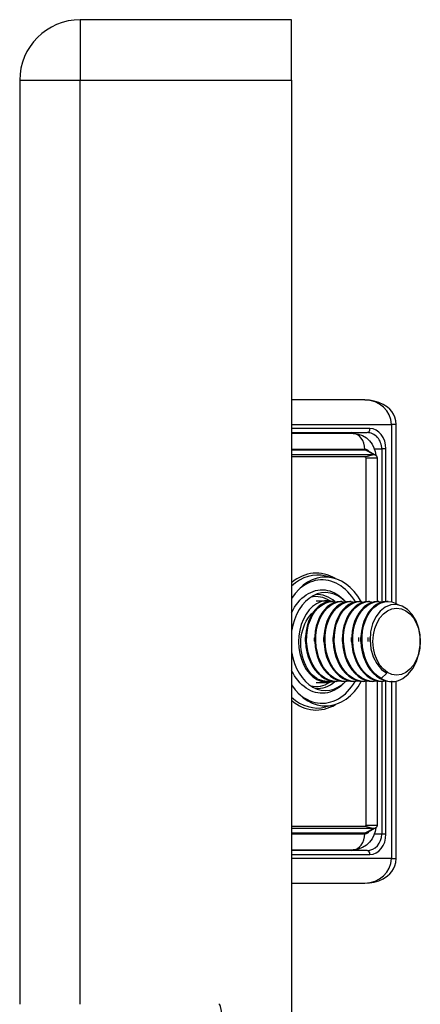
# Model space of a CAD drawing. Header units: inches. Extents: x 2.3 to 58.5, y 3.7 to 32.
# Tile 40 of 48: x 29.9 to 30.9, y 20.5 to 22.9. Entities that reach past the tile are written whole.
import ezdxf

# ---------------------------------------------------------------- set-up
doc = ezdxf.new("R2010")
doc.units = ezdxf.units.IN
doc.header["$MEASUREMENT"] = 0
doc.layers.add('Visible Edges(ANSI)', color=7, linetype='Continuous', lineweight=25)
doc.layers.add('Visible Tangent Edges(ANSI)', color=7, linetype='Continuous', lineweight=25)

msp = doc.modelspace()

# ---------------------------------------------------------------- linework, layer by layer
at = {"layer": 'Visible Edges(ANSI)'}
for p, q in [((30.5773, 22.862), (30.0673, 22.862)), ((30.5773, 22.716), (30.5773, 22.862)), ((29.9213, 22.716), (29.9213, 20.487)), ((30.5773, 22.716), (30.5773, 7.008)), ((30.7538, 21.9447), (30.5773, 21.9447)), ((30.8294, 21.4539), (30.8294, 21.8856)), ((30.5773, 21.8659), (30.7591, 21.8659)), ((30.7258, 21.864), (30.5773, 21.864)), ((30.5773, 21.8131), (30.7759, 21.8131)), ((30.7536, 21.8076), (30.5773, 21.8076)), ((30.7571, 21.4581), (30.7571, 21.8049)), ((30.7603, 21.8227), (30.7791, 21.8123)), ((30.7833, 21.8049), (30.7833, 21.4584)), ((30.6783, 21.5151), (30.6595, 21.5198)), ((30.6367, 21.4604), (30.6635, 21.4604)), ((30.676, 21.4585), (30.6732, 21.4585)), ((30.6983, 21.4585), (30.6955, 21.4585)), ((30.7072, 21.4584), (30.7016, 21.464)), ((30.7206, 21.4585), (30.7178, 21.4585)), ((30.7428, 21.4585), (30.7401, 21.4585)), ((30.7651, 21.4585), (30.7623, 21.4585)), ((30.7874, 21.4585), (30.7846, 21.4585)), ((30.8097, 21.4585), (30.8069, 21.4585)), ((30.807, 21.2855), (30.7936, 21.2728)), ((30.6367, 21.2636), (30.6635, 21.2636)), ((30.6649, 21.2656), (30.6635, 21.2656)), ((30.6872, 21.2656), (30.6844, 21.2656)), ((30.7071, 21.2656), (30.7016, 21.26)), ((30.7094, 21.2656), (30.7066, 21.2656)), ((30.7317, 21.2656), (30.7289, 21.2656)), ((30.754, 21.2656), (30.7512, 21.2656)), ((30.7571, 20.9191), (30.7571, 21.2656)), ((30.7762, 21.2656), (30.7735, 21.2656)), ((30.7833, 21.266), (30.7833, 20.9191)), ((30.7985, 21.2656), (30.7957, 21.2656)), ((30.8194, 21.2656), (30.818, 21.2656)), ((30.8294, 20.8384), (30.8294, 21.2666)), ((30.6783, 21.2089), (30.6595, 21.2042)), ((30.5773, 20.9164), (30.7536, 20.9164)), ((30.7759, 20.9109), (30.5773, 20.9109)), ((30.7791, 20.9117), (30.7603, 20.9013)), ((30.5773, 20.86), (30.7258, 20.86)), ((30.7591, 20.8581), (30.5773, 20.8581)), ((30.5773, 20.7793), (30.7538, 20.7793))]:
    msp.add_line(p, q, dxfattribs=at)
at = {"layer": 'Visible Edges(ANSI)', "flags": 128}
for points in [[(30.8294, 21.8856), (30.8286, 21.8946), (30.8263, 21.903), (30.8229, 21.9105), (30.8186, 21.917), (30.8138, 21.9225), (30.8088, 21.9271), (30.7982, 21.9341), (30.7874, 21.939), (30.7763, 21.9422), (30.7651, 21.9441), (30.7538, 21.9447)], [(30.7258, 21.864), (30.7374, 21.8626), (30.7482, 21.8589), (30.7576, 21.8531), (30.7653, 21.846), (30.7713, 21.838), (30.7757, 21.8294), (30.7787, 21.8205), (30.7803, 21.8115)], [(30.7571, 21.8049), (30.7571, 21.805), (30.7571, 21.805), (30.7571, 21.8051), (30.7571, 21.8052), (30.757, 21.8053), (30.757, 21.8054), (30.757, 21.8055), (30.7569, 21.8056), (30.7568, 21.8058), (30.7568, 21.8059), (30.7566, 21.806), (30.7565, 21.8062), (30.7564, 21.8063), (30.7562, 21.8065), (30.756, 21.8067), (30.7558, 21.8068), (30.7556, 21.807), (30.7553, 21.8071), (30.7551, 21.8073), (30.7548, 21.8074), (30.7545, 21.8075), (30.7542, 21.8075), (30.7539, 21.8076), (30.7536, 21.8076)], [(30.7759, 21.8131), (30.7764, 21.8131), (30.777, 21.813), (30.7775, 21.8129), (30.778, 21.8128), (30.7785, 21.8126), (30.779, 21.8123), (30.7794, 21.8121), (30.7799, 21.8118), (30.7803, 21.8114), (30.7807, 21.8111), (30.7811, 21.8107), (30.7814, 21.8103), (30.7817, 21.8099), (30.782, 21.8095), (30.7823, 21.8091), (30.7825, 21.8086), (30.7827, 21.8082), (30.7828, 21.8077), (30.783, 21.8072), (30.7831, 21.8068), (30.7832, 21.8063), (30.7832, 21.8058), (30.7833, 21.8054), (30.7833, 21.8049)], [(30.6732, 21.4585), (30.6648, 21.4576), (30.6565, 21.4552), (30.6485, 21.4511), (30.641, 21.4455), (30.634, 21.4385), (30.6278, 21.4302), (30.6224, 21.4207), (30.6179, 21.4102), (30.6144, 21.3989), (30.612, 21.387), (30.6107, 21.3746), (30.6106, 21.362), (30.6117, 21.3494), (30.6139, 21.337), (30.6172, 21.3251), (30.6216, 21.3138), (30.627, 21.3033), (30.6334, 21.2938), (30.6405, 21.2855), (30.6484, 21.2785), (30.6569, 21.2729), (30.6658, 21.2688), (30.675, 21.2664), (30.6844, 21.2656)], [(30.6969, 21.2664), (30.6867, 21.2656), (30.6765, 21.2666), (30.6665, 21.2697), (30.6569, 21.2746), (30.6478, 21.2812), (30.6396, 21.2896), (30.6322, 21.2994), (30.6259, 21.3105), (30.6208, 21.3226), (30.617, 21.3355), (30.6145, 21.349), (30.6134, 21.3627), (30.6136, 21.3765), (30.6153, 21.3899), (30.6182, 21.4028), (30.6225, 21.4148), (30.6278, 21.4258), (30.6343, 21.4354), (30.6416, 21.4436), (30.6497, 21.4501), (30.6583, 21.4548), (30.6674, 21.4576), (30.6766, 21.4585), (30.6858, 21.4574)], [(30.6955, 21.4585), (30.6871, 21.4576), (30.6788, 21.4552), (30.6708, 21.4511), (30.6633, 21.4455), (30.6563, 21.4385), (30.6501, 21.4302), (30.6446, 21.4207), (30.6402, 21.4102), (30.6367, 21.3989), (30.6343, 21.387), (30.633, 21.3746), (30.6329, 21.362), (30.6339, 21.3494), (30.6361, 21.337), (30.6395, 21.3251), (30.6439, 21.3138), (30.6493, 21.3033), (30.6556, 21.2938), (30.6628, 21.2855), (30.6707, 21.2785), (30.6792, 21.2729), (30.6881, 21.2688), (30.6973, 21.2664), (30.7066, 21.2656)], [(30.7192, 21.2664), (30.709, 21.2656), (30.6987, 21.2666), (30.6887, 21.2697), (30.6791, 21.2746), (30.6701, 21.2812), (30.6618, 21.2896), (30.6545, 21.2994), (30.6482, 21.3105), (30.6431, 21.3226), (30.6393, 21.3355), (30.6368, 21.349), (30.6356, 21.3627), (30.6359, 21.3765), (30.6375, 21.3899), (30.6405, 21.4028), (30.6447, 21.4148), (30.6501, 21.4258), (30.6565, 21.4354), (30.6639, 21.4436), (30.672, 21.4501), (30.6806, 21.4548), (30.6896, 21.4576), (30.6988, 21.4585), (30.708, 21.4574)], [(30.7178, 21.4585), (30.7093, 21.4576), (30.7011, 21.4552), (30.6931, 21.4511), (30.6855, 21.4455), (30.6786, 21.4385), (30.6723, 21.4302), (30.6669, 21.4207), (30.6624, 21.4102), (30.6589, 21.3989), (30.6565, 21.387), (30.6553, 21.3746), (30.6551, 21.362), (30.6562, 21.3494), (30.6584, 21.337), (30.6617, 21.3251), (30.6661, 21.3138), (30.6716, 21.3033), (30.6779, 21.2938), (30.6851, 21.2855), (30.693, 21.2785), (30.7014, 21.2729), (30.7103, 21.2688), (30.7196, 21.2664), (30.7289, 21.2656)], [(30.7414, 21.2664), (30.7312, 21.2656), (30.721, 21.2666), (30.711, 21.2697), (30.7014, 21.2746), (30.6924, 21.2812), (30.6841, 21.2896), (30.6768, 21.2994), (30.6705, 21.3105), (30.6654, 21.3226), (30.6615, 21.3355), (30.659, 21.349), (30.6579, 21.3627), (30.6582, 21.3765), (30.6598, 21.3899), (30.6628, 21.4028), (30.667, 21.4148), (30.6724, 21.4258), (30.6788, 21.4354), (30.6862, 21.4436), (30.6942, 21.4501), (30.7029, 21.4548), (30.7119, 21.4576), (30.7211, 21.4585), (30.7303, 21.4574)], [(30.7401, 21.4585), (30.7316, 21.4576), (30.7233, 21.4552), (30.7153, 21.4511), (30.7078, 21.4455), (30.7009, 21.4385), (30.6946, 21.4302), (30.6892, 21.4207), (30.6847, 21.4102), (30.6812, 21.3989), (30.6788, 21.387), (30.6775, 21.3746), (30.6774, 21.362), (30.6785, 21.3494), (30.6807, 21.337), (30.684, 21.3251), (30.6884, 21.3138), (30.6938, 21.3033), (30.7002, 21.2938), (30.7073, 21.2855), (30.7152, 21.2785), (30.7237, 21.2729), (30.7326, 21.2688), (30.7418, 21.2664), (30.7512, 21.2656)], [(30.7637, 21.2664), (30.7535, 21.2656), (30.7433, 21.2666), (30.7333, 21.2697), (30.7237, 21.2746), (30.7146, 21.2812), (30.7064, 21.2896), (30.699, 21.2994), (30.6928, 21.3105), (30.6877, 21.3226), (30.6838, 21.3355), (30.6813, 21.349), (30.6802, 21.3627), (30.6804, 21.3765), (30.6821, 21.3899), (30.685, 21.4028), (30.6893, 21.4148), (30.6947, 21.4258), (30.7011, 21.4354), (30.7084, 21.4436), (30.7165, 21.4501), (30.7251, 21.4548), (30.7342, 21.4576), (30.7434, 21.4585), (30.7526, 21.4574)], [(30.7623, 21.4585), (30.7539, 21.4576), (30.7456, 21.4552), (30.7376, 21.4511), (30.7301, 21.4455), (30.7231, 21.4385), (30.7169, 21.4302), (30.7115, 21.4207), (30.707, 21.4102), (30.7035, 21.3989), (30.7011, 21.387), (30.6998, 21.3746), (30.6997, 21.362), (30.7007, 21.3494), (30.7029, 21.337), (30.7063, 21.3251), (30.7107, 21.3138), (30.7161, 21.3033), (30.7224, 21.2938), (30.7296, 21.2855), (30.7375, 21.2785), (30.746, 21.2729), (30.7549, 21.2688), (30.7641, 21.2664), (30.7735, 21.2656)], [(30.786, 21.2664), (30.7758, 21.2656), (30.7656, 21.2666), (30.7555, 21.2697), (30.7459, 21.2746), (30.7369, 21.2812), (30.7287, 21.2896), (30.7213, 21.2994), (30.715, 21.3105), (30.7099, 21.3226), (30.7061, 21.3355), (30.7036, 21.349), (30.7024, 21.3627), (30.7027, 21.3765), (30.7043, 21.3899), (30.7073, 21.4028), (30.7115, 21.4148), (30.7169, 21.4258), (30.7234, 21.4354), (30.7307, 21.4436), (30.7388, 21.4501), (30.7474, 21.4548), (30.7564, 21.4576), (30.7657, 21.4585), (30.7749, 21.4574)], [(30.7846, 21.4585), (30.7762, 21.4576), (30.7679, 21.4552), (30.7599, 21.4511), (30.7524, 21.4455), (30.7454, 21.4385), (30.7392, 21.4302), (30.7337, 21.4207), (30.7292, 21.4102), (30.7258, 21.3989), (30.7234, 21.387), (30.7221, 21.3746), (30.722, 21.362), (30.723, 21.3494), (30.7252, 21.337), (30.7285, 21.3251), (30.733, 21.3138), (30.7384, 21.3033), (30.7447, 21.2938), (30.7519, 21.2855), (30.7598, 21.2785), (30.7682, 21.2729), (30.7772, 21.2688), (30.7864, 21.2664), (30.7957, 21.2656)], [(30.8083, 21.2664), (30.798, 21.2656), (30.7878, 21.2666), (30.7778, 21.2697), (30.7682, 21.2746), (30.7592, 21.2812), (30.7509, 21.2896), (30.7436, 21.2994), (30.7373, 21.3105), (30.7322, 21.3226), (30.7284, 21.3355), (30.7258, 21.349), (30.7247, 21.3627), (30.725, 21.3765), (30.7266, 21.3899), (30.7296, 21.4028), (30.7338, 21.4148), (30.7392, 21.4258), (30.7456, 21.4354), (30.753, 21.4436), (30.761, 21.4501), (30.7697, 21.4548), (30.7787, 21.4576), (30.7879, 21.4585), (30.7971, 21.4574)], [(30.8069, 21.4585), (30.7984, 21.4576), (30.7901, 21.4552), (30.7822, 21.4511), (30.7746, 21.4455), (30.7677, 21.4385), (30.7614, 21.4302), (30.756, 21.4207), (30.7515, 21.4102), (30.748, 21.3989), (30.7456, 21.387), (30.7443, 21.3746), (30.7442, 21.362), (30.7453, 21.3494), (30.7475, 21.337), (30.7508, 21.3251), (30.7552, 21.3138), (30.7606, 21.3033), (30.767, 21.2938), (30.7742, 21.2855), (30.782, 21.2785), (30.7905, 21.2729), (30.7994, 21.2688), (30.8086, 21.2664), (30.818, 21.2656)], [(30.7936, 21.2728), (30.785, 21.2783), (30.7771, 21.2853), (30.7699, 21.2937), (30.7635, 21.3032), (30.758, 21.3138), (30.7536, 21.3251), (30.7502, 21.3371), (30.748, 21.3496), (30.747, 21.3623), (30.7472, 21.3749), (30.7485, 21.3873), (30.7509, 21.3993), (30.7545, 21.4107), (30.759, 21.4212), (30.7645, 21.4307), (30.7708, 21.439), (30.7779, 21.4459), (30.7855, 21.4515), (30.7935, 21.4554), (30.8019, 21.4578), (30.8104, 21.4585), (30.8188, 21.4575), (30.8272, 21.4549), (30.8351, 21.4506)], [(30.8458, 21.273), (30.8587, 21.2834), (30.8697, 21.2973), (30.8784, 21.3141), (30.8844, 21.333), (30.8873, 21.3532), (30.8871, 21.3737), (30.8837, 21.3935), (30.8774, 21.4116), (30.8683, 21.4272), (30.8571, 21.4394), (30.8442, 21.4476), (30.8304, 21.4514), (30.8164, 21.4505), (30.8028, 21.445), (30.7906, 21.4351), (30.7803, 21.4214), (30.7725, 21.4045), (30.7678, 21.3853), (30.7664, 21.365), (30.7685, 21.3447), (30.7739, 21.3255), (30.7825, 21.3087), (30.7937, 21.295), (30.807, 21.2855)], [(30.6377, 21.2728), (30.6325, 21.2766), (30.6276, 21.281), (30.623, 21.286), (30.6187, 21.2916), (30.6148, 21.2976), (30.6113, 21.3041), (30.6081, 21.3111), (30.6055, 21.3183), (30.6032, 21.326), (30.6015, 21.3338), (30.6003, 21.3418), (30.5996, 21.35), (30.5994, 21.3582), (30.5997, 21.3664), (30.6006, 21.3745), (30.602, 21.3825), (30.6039, 21.3902), (30.6063, 21.3977), (30.6092, 21.4048), (30.6125, 21.4115), (30.6162, 21.4178), (30.6204, 21.4235), (30.6249, 21.4286), (30.6298, 21.4331)], [(30.6106, 21.362), (30.6106, 21.3624), (30.6106, 21.3629), (30.6106, 21.3633), (30.6106, 21.3637), (30.6106, 21.3641), (30.6105, 21.3645), (30.6105, 21.3649), (30.6105, 21.3654), (30.6105, 21.3658), (30.6105, 21.3662), (30.6105, 21.3666), (30.6105, 21.367), (30.6105, 21.3674), (30.6105, 21.3679), (30.6105, 21.3683), (30.6105, 21.3687), (30.6105, 21.3691), (30.6105, 21.3695), (30.6105, 21.3699), (30.6106, 21.3703), (30.6106, 21.3708), (30.6106, 21.3712), (30.6106, 21.3716), (30.6106, 21.372)], [(30.6329, 21.362), (30.6329, 21.3624), (30.6328, 21.3628), (30.6328, 21.3633), (30.6328, 21.3637), (30.6328, 21.3641), (30.6328, 21.3645), (30.6328, 21.3649), (30.6328, 21.3653), (30.6328, 21.3658), (30.6328, 21.3662), (30.6328, 21.3666), (30.6328, 21.367), (30.6328, 21.3674), (30.6328, 21.3678), (30.6328, 21.3683), (30.6328, 21.3687), (30.6328, 21.3691), (30.6328, 21.3695), (30.6328, 21.3699), (30.6328, 21.3703), (30.6328, 21.3708), (30.6329, 21.3712), (30.6329, 21.3716), (30.6329, 21.372)], [(30.6552, 21.362), (30.6551, 21.3624), (30.6551, 21.3628), (30.6551, 21.3633), (30.6551, 21.3637), (30.6551, 21.3641), (30.6551, 21.3645), (30.6551, 21.3649), (30.6551, 21.3653), (30.6551, 21.3658), (30.6551, 21.3662), (30.6551, 21.3666), (30.6551, 21.367), (30.6551, 21.3674), (30.6551, 21.3678), (30.6551, 21.3683), (30.6551, 21.3687), (30.6551, 21.3691), (30.6551, 21.3695), (30.6551, 21.3699), (30.6551, 21.3703), (30.6551, 21.3708), (30.6551, 21.3712), (30.6552, 21.3716), (30.6552, 21.372)], [(30.6774, 21.362), (30.6774, 21.3624), (30.6774, 21.3628), (30.6774, 21.3633), (30.6774, 21.3637), (30.6774, 21.3641), (30.6774, 21.3645), (30.6774, 21.3649), (30.6774, 21.3653), (30.6774, 21.3658), (30.6773, 21.3662), (30.6773, 21.3666), (30.6773, 21.367), (30.6773, 21.3674), (30.6773, 21.3678), (30.6774, 21.3683), (30.6774, 21.3687), (30.6774, 21.3691), (30.6774, 21.3695), (30.6774, 21.3699), (30.6774, 21.3703), (30.6774, 21.3708), (30.6774, 21.3712), (30.6774, 21.3716), (30.6775, 21.372)], [(30.6997, 21.362), (30.6997, 21.3624), (30.6997, 21.3628), (30.6997, 21.3633), (30.6997, 21.3637), (30.6997, 21.3641), (30.6996, 21.3645), (30.6996, 21.3649), (30.6996, 21.3654), (30.6996, 21.3658), (30.6996, 21.3662), (30.6996, 21.3666), (30.6996, 21.367), (30.6996, 21.3674), (30.6996, 21.3679), (30.6996, 21.3683), (30.6996, 21.3687), (30.6996, 21.3691), (30.6996, 21.3695), (30.6996, 21.3699), (30.6997, 21.3703), (30.6997, 21.3708), (30.6997, 21.3712), (30.6997, 21.3716), (30.6997, 21.372)], [(30.722, 21.362), (30.722, 21.3624), (30.7219, 21.3629), (30.7219, 21.3633), (30.7219, 21.3637), (30.7219, 21.3641), (30.7219, 21.3645), (30.7219, 21.3649), (30.7219, 21.3654), (30.7219, 21.3658), (30.7219, 21.3662), (30.7219, 21.3666), (30.7219, 21.367), (30.7219, 21.3674), (30.7219, 21.3679), (30.7219, 21.3683), (30.7219, 21.3687), (30.7219, 21.3691), (30.7219, 21.3695), (30.7219, 21.3699), (30.7219, 21.3703), (30.7219, 21.3708), (30.7219, 21.3712), (30.722, 21.3716), (30.722, 21.372)], [(30.7387, 21.372), (30.7387, 21.3716), (30.7387, 21.3712), (30.7387, 21.3708), (30.7387, 21.3703), (30.7387, 21.3699), (30.7387, 21.3695), (30.7387, 21.3691), (30.7387, 21.3687), (30.7387, 21.3683), (30.7388, 21.3678), (30.7388, 21.3674), (30.7388, 21.367), (30.7388, 21.3666), (30.7388, 21.3662), (30.7387, 21.3658), (30.7387, 21.3653), (30.7387, 21.3649), (30.7387, 21.3645), (30.7387, 21.3641), (30.7387, 21.3637), (30.7387, 21.3633), (30.7387, 21.3628), (30.7387, 21.3624), (30.7387, 21.362)], [(30.7442, 21.362), (30.7442, 21.3624), (30.7442, 21.3628), (30.7442, 21.3633), (30.7442, 21.3637), (30.7442, 21.3641), (30.7442, 21.3645), (30.7441, 21.3649), (30.7441, 21.3653), (30.7441, 21.3658), (30.7441, 21.3662), (30.7441, 21.3666), (30.7441, 21.367), (30.7441, 21.3674), (30.7441, 21.3678), (30.7441, 21.3683), (30.7441, 21.3687), (30.7442, 21.3691), (30.7442, 21.3695), (30.7442, 21.3699), (30.7442, 21.3703), (30.7442, 21.3708), (30.7442, 21.3712), (30.7442, 21.3716), (30.7442, 21.372)], [(30.7609, 21.372), (30.7609, 21.3716), (30.761, 21.3712), (30.761, 21.3708), (30.761, 21.3703), (30.761, 21.3699), (30.761, 21.3695), (30.761, 21.3691), (30.761, 21.3687), (30.761, 21.3683), (30.761, 21.3678), (30.761, 21.3674), (30.761, 21.367), (30.761, 21.3666), (30.761, 21.3662), (30.761, 21.3658), (30.761, 21.3653), (30.761, 21.3649), (30.761, 21.3645), (30.761, 21.3641), (30.761, 21.3637), (30.761, 21.3633), (30.761, 21.3628), (30.7609, 21.3624), (30.7609, 21.362)], [(30.7665, 21.362), (30.7665, 21.3624), (30.7665, 21.3628), (30.7665, 21.3633), (30.7665, 21.3637), (30.7664, 21.3641), (30.7664, 21.3645), (30.7664, 21.3649), (30.7664, 21.3653), (30.7664, 21.3658), (30.7664, 21.3662), (30.7664, 21.3666), (30.7664, 21.367), (30.7664, 21.3674), (30.7664, 21.3678), (30.7664, 21.3683), (30.7664, 21.3687), (30.7664, 21.3691), (30.7664, 21.3695), (30.7665, 21.3699), (30.7665, 21.3703), (30.7665, 21.3707), (30.7665, 21.3712), (30.7665, 21.3716), (30.7665, 21.372)], [(30.6746, 21.2664), (30.6731, 21.2662), (30.6715, 21.266), (30.6699, 21.2658), (30.6684, 21.2657), (30.6668, 21.2656), (30.6652, 21.2656), (30.6637, 21.2656), (30.6621, 21.2656), (30.6605, 21.2657), (30.659, 21.2659), (30.6574, 21.2661), (30.6559, 21.2663), (30.6543, 21.2666), (30.6527, 21.2669), (30.6512, 21.2673), (30.6497, 21.2678), (30.6481, 21.2682), (30.6466, 21.2687), (30.6451, 21.2693), (30.6436, 21.2699), (30.6421, 21.2705), (30.6406, 21.2712), (30.6391, 21.272), (30.6377, 21.2728)], [(30.7803, 20.9125), (30.7787, 20.9035), (30.7757, 20.8946), (30.7713, 20.886), (30.7653, 20.878), (30.7576, 20.8709), (30.7482, 20.8652), (30.7374, 20.8614), (30.7258, 20.86)], [(30.7536, 20.9164), (30.7539, 20.9164), (30.7542, 20.9165), (30.7545, 20.9166), (30.7548, 20.9167), (30.7551, 20.9168), (30.7553, 20.9169), (30.7556, 20.917), (30.7558, 20.9172), (30.756, 20.9174), (30.7562, 20.9175), (30.7564, 20.9177), (30.7565, 20.9178), (30.7566, 20.918), (30.7568, 20.9181), (30.7568, 20.9183), (30.7569, 20.9184), (30.757, 20.9185), (30.757, 20.9186), (30.757, 20.9187), (30.7571, 20.9188), (30.7571, 20.9189), (30.7571, 20.919), (30.7571, 20.919), (30.7571, 20.9191)], [(30.7833, 20.9191), (30.7833, 20.9186), (30.7832, 20.9182), (30.7832, 20.9177), (30.7831, 20.9172), (30.783, 20.9168), (30.7828, 20.9163), (30.7827, 20.9159), (30.7825, 20.9154), (30.7823, 20.915), (30.782, 20.9145), (30.7817, 20.9141), (30.7814, 20.9137), (30.7811, 20.9133), (30.7807, 20.9129), (30.7803, 20.9126), (30.7799, 20.9123), (30.7794, 20.912), (30.779, 20.9117), (30.7785, 20.9115), (30.778, 20.9113), (30.7775, 20.9111), (30.777, 20.911), (30.7764, 20.9109), (30.7759, 20.9109)], [(30.7538, 20.7793), (30.7651, 20.7799), (30.7763, 20.7818), (30.7874, 20.785), (30.7982, 20.7899), (30.8088, 20.7969), (30.8139, 20.8015), (30.8186, 20.807), (30.8229, 20.8135), (30.8263, 20.821), (30.8286, 20.8294), (30.8294, 20.8384)]]:
    msp.add_lwpolyline(points, dxfattribs=at)
at = {"layer": 'Visible Edges(ANSI)'}
msp.add_arc((30.0673, 22.716), 0.146, 90, 180, dxfattribs=at)
for centre, major_axis, start_param, end_param in [((30.6589, 21.362), (0, 0.1555), 5.380913, 7.119836), ((30.6589, 21.362), (0, 0.1181), 5.652495, 7.641438), ((30.6635, 21.362), (0, 0.0984), 6.081672, 9.641246), ((30.6589, 21.362), (0, -0.1181), 4.924932, 6.89837), ((30.6589, 21.362), (0, -0.1555), 5.446535, 7.187518), ((30.6635, 21.362), (0, -0.0965), 5.894413, 6.283185), ((30.8194, 21.362), (0, -0.0965), 5.894413, 6.679811)]:
    msp.add_ellipse(centre, major_axis=major_axis, ratio=0.707107, start_param=start_param, end_param=end_param, dxfattribs=at)
msp.add_ellipse((30.8305, 21.362), major_axis=(0, 0.0807), ratio=0.707107, dxfattribs=at)
at = {"layer": 'Visible Tangent Edges(ANSI)'}
for p, q in [((30.0673, 22.862), (30.0673, 22.716)), ((29.9213, 22.716), (30.0673, 22.716)), ((30.0673, 20.487), (30.0673, 22.716)), ((30.0673, 22.716), (30.5773, 22.716)), ((30.5773, 21.8856), (30.8179, 21.8856)), ((30.7661, 21.8758), (30.5773, 21.8758)), ((30.8294, 21.8856), (30.8179, 21.8856)), ((30.8179, 21.8856), (30.8179, 21.4577)), ((30.7769, 21.8266), (30.7947, 21.8266)), ((30.8048, 21.8266), (30.7947, 21.8266)), ((30.7947, 21.8266), (30.7947, 21.4579)), ((30.8048, 21.4584), (30.8048, 21.8266)), ((30.7536, 21.8254), (30.5773, 21.8254)), ((30.5773, 21.8243), (30.7542, 21.8243)), ((30.7536, 21.8076), (30.7759, 21.8131)), ((30.7759, 21.8131), (30.7542, 21.8243)), ((30.7571, 21.8049), (30.7833, 21.8049)), ((30.7947, 21.2656), (30.7947, 20.8974)), ((30.8048, 20.8974), (30.8048, 21.2659)), ((30.8179, 21.2656), (30.8179, 20.8384)), ((30.7536, 20.9164), (30.7759, 20.9109)), ((30.7759, 20.9109), (30.7542, 20.8997)), ((30.7571, 20.9191), (30.7833, 20.9191)), ((30.7542, 20.8997), (30.5773, 20.8997)), ((30.5773, 20.8986), (30.7536, 20.8986)), ((30.7947, 20.8974), (30.7769, 20.8974)), ((30.8048, 20.8974), (30.7947, 20.8974)), ((30.5773, 20.8482), (30.7661, 20.8482)), ((30.8179, 20.8384), (30.5773, 20.8384)), ((30.8179, 20.8384), (30.8294, 20.8384))]:
    msp.add_line(p, q, dxfattribs=at)
at = {"layer": 'Visible Tangent Edges(ANSI)', "flags": 128}
for points in [[(30.7638, 21.8208), (30.7634, 21.8211), (30.7631, 21.8215), (30.7627, 21.8218), (30.7623, 21.8222), (30.7619, 21.8225), (30.7615, 21.8228), (30.7611, 21.8231), (30.7607, 21.8233), (30.7602, 21.8236), (30.7598, 21.8238), (30.7594, 21.824), (30.759, 21.8242), (30.7585, 21.8244), (30.7581, 21.8246), (30.7577, 21.8248), (30.7572, 21.8249), (30.7568, 21.825), (30.7563, 21.8251), (30.7559, 21.8252), (30.7554, 21.8253), (30.755, 21.8253), (30.7545, 21.8254), (30.7541, 21.8254), (30.7536, 21.8254)], [(30.7542, 21.8243), (30.7544, 21.8243), (30.7547, 21.8243), (30.7549, 21.8243), (30.7552, 21.8243), (30.7555, 21.8243), (30.7557, 21.8242), (30.756, 21.8242), (30.7562, 21.8241), (30.7565, 21.8241), (30.7567, 21.824), (30.757, 21.824), (30.7573, 21.8239), (30.7575, 21.8239), (30.7578, 21.8238), (30.758, 21.8237), (30.7583, 21.8236), (30.7585, 21.8235), (30.7588, 21.8234), (30.759, 21.8233), (30.7593, 21.8232), (30.7595, 21.8231), (30.7598, 21.823), (30.76, 21.8228), (30.7603, 21.8227)], [(30.7312, 21.4576), (30.727, 21.4643), (30.7225, 21.4707), (30.7177, 21.4766), (30.7126, 21.4822), (30.7074, 21.4873), (30.7019, 21.4919), (30.6962, 21.4961), (30.6904, 21.4997), (30.6844, 21.5029), (30.6783, 21.5055), (30.6721, 21.5076), (30.6658, 21.5092), (30.6595, 21.5102), (30.6531, 21.5107), (30.6468, 21.5106), (30.6404, 21.51), (30.6341, 21.5089), (30.6278, 21.5072), (30.6216, 21.505), (30.6155, 21.5022), (30.6096, 21.4989), (30.6038, 21.4952), (30.5982, 21.4909), (30.5927, 21.4861)], [(30.5773, 21.4316), (30.5808, 21.4383), (30.5845, 21.4447), (30.5885, 21.4507), (30.5928, 21.4564), (30.5974, 21.4616), (30.6022, 21.4664), (30.6072, 21.4707), (30.6124, 21.4746), (30.6178, 21.4779), (30.6233, 21.4807), (30.6289, 21.483), (30.6347, 21.4848), (30.6405, 21.486), (30.6463, 21.4867), (30.6522, 21.4869), (30.658, 21.4865), (30.6638, 21.4855), (30.6696, 21.484), (30.6753, 21.4819), (30.6808, 21.4793), (30.6863, 21.4762), (30.6916, 21.4726), (30.6967, 21.4686), (30.7016, 21.464)], [(30.7016, 21.26), (30.6967, 21.2555), (30.6916, 21.2514), (30.6863, 21.2478), (30.6809, 21.2447), (30.6753, 21.2421), (30.6696, 21.24), (30.6638, 21.2385), (30.658, 21.2376), (30.6521, 21.2372), (30.6462, 21.2373), (30.6404, 21.238), (30.6346, 21.2392), (30.6288, 21.241), (30.6232, 21.2433), (30.6177, 21.2461), (30.6124, 21.2495), (30.6072, 21.2533), (30.6022, 21.2577), (30.5974, 21.2625), (30.5928, 21.2677), (30.5885, 21.2733), (30.5845, 21.2794), (30.5807, 21.2858), (30.5773, 21.2925)], [(30.5927, 21.2379), (30.5981, 21.2332), (30.6037, 21.2289), (30.6094, 21.2252), (30.6153, 21.2219), (30.6214, 21.2192), (30.6275, 21.2169), (30.6337, 21.2152), (30.64, 21.2141), (30.6464, 21.2134), (30.6527, 21.2133), (30.6591, 21.2137), (30.6654, 21.2147), (30.6717, 21.2163), (30.6778, 21.2183), (30.6839, 21.2209), (30.6899, 21.224), (30.6957, 21.2276), (30.7013, 21.2317), (30.7068, 21.2363), (30.7121, 21.2413), (30.7171, 21.2468), (30.7219, 21.2526), (30.7265, 21.2589), (30.7307, 21.2656)], [(30.7536, 20.8986), (30.7541, 20.8986), (30.7545, 20.8986), (30.755, 20.8987), (30.7554, 20.8987), (30.7559, 20.8988), (30.7563, 20.8989), (30.7568, 20.899), (30.7572, 20.8991), (30.7577, 20.8993), (30.7581, 20.8994), (30.7585, 20.8996), (30.759, 20.8998), (30.7594, 20.9), (30.7598, 20.9002), (30.7602, 20.9004), (30.7607, 20.9007), (30.7611, 20.901), (30.7615, 20.9012), (30.7619, 20.9015), (30.7623, 20.9018), (30.7627, 20.9022), (30.7631, 20.9025), (30.7634, 20.9029), (30.7638, 20.9033)], [(30.7603, 20.9013), (30.76, 20.9012), (30.7598, 20.9011), (30.7595, 20.9009), (30.7593, 20.9008), (30.759, 20.9007), (30.7588, 20.9006), (30.7585, 20.9005), (30.7583, 20.9004), (30.758, 20.9003), (30.7578, 20.9002), (30.7575, 20.9002), (30.7573, 20.9001), (30.757, 20.9), (30.7568, 20.9), (30.7565, 20.8999), (30.7562, 20.8999), (30.756, 20.8998), (30.7557, 20.8998), (30.7555, 20.8998), (30.7552, 20.8997), (30.7549, 20.8997), (30.7547, 20.8997), (30.7544, 20.8997), (30.7542, 20.8997)]]:
    msp.add_lwpolyline(points, dxfattribs=at)
at = {"layer": 'Visible Tangent Edges(ANSI)'}
for centre, major_axis, ratio, start_param, end_param in [((30.7538, 21.8856), (0.064, 0), 0.922246, 0, 1.570796), ((30.7591, 21.8758), (0, -0.00984), 0.707107, 0, 1.570796), ((30.7661, 21.8266), (0, 0.0492), 0.786728, 4.712389, 6.283185), ((30.7222, 21.8266), (0, -0.0394), 0.37572, 3.141593, 3.459153), ((30.7222, 21.8266), (0, 0.0394), 0.117551, 0, 0.31756), ((30.7258, 21.8246), (0, 0.0394), 0.707107, 4.732861, 6.283185), ((30.7591, 21.8266), (0, -0.0394), 0.902018, 1.570796, 3.141593), ((30.7544, 21.8254), (0, -0.00118), 0.707107, 4.732861, 5.934119), ((30.6367, 21.362), (0, 0.1652), 0.707107, 5.878471, 6.81631), ((30.6395, 21.362), (0, 0.1603), 0.707107, 6.105932, 6.864292), ((30.6367, 21.362), (0, 0.1084), 0.707107, 5.842704, 6.460029), ((30.6395, 21.362), (0, 0.1133), 0.707107, 5.724367, 6.342235), ((30.7523, 21.3621), (-0.0138, 0), 0.000574, 5.334965, 5.335026), ((30.6367, 21.362), (0, -0.1084), 0.707107, 6.106342, 6.723667), ((30.6395, 21.362), (0, -0.1133), 0.707107, 6.224135, 6.836272), ((30.6395, 21.362), (0, -0.1603), 0.707107, 5.702079, 6.460439), ((30.6367, 21.362), (0, -0.1652), 0.707107, 5.750061, 6.687899), ((30.7258, 20.8994), (0, -0.0394), 0.707107, 0, 1.550324), ((30.7544, 20.8986), (0, 0.00118), 0.707107, 0.349066, 1.550324), ((30.7591, 20.8974), (0, -0.0394), 0.902018, 0, 1.570796), ((30.7661, 20.8974), (0, 0.0492), 0.786728, 3.141593, 4.712389), ((30.7222, 20.8974), (0, -0.0394), 0.37572, 5.965625, 6.283185), ((30.7222, 20.8974), (0, 0.0394), 0.117551, 2.824032, 3.141593), ((30.7591, 20.8482), (0, 0.00984), 0.707107, 4.712389, 6.283185), ((30.7538, 20.8384), (0.064, 0), 0.922246, 4.712389, 6.283185), ((30.402, 20.362), (0, 0.125), 0.094293, 5.103958, 6.283185)]:
    msp.add_ellipse(centre, major_axis=major_axis, ratio=ratio, start_param=start_param, end_param=end_param, dxfattribs=at)

doc.saveas('drawing.dxf')
